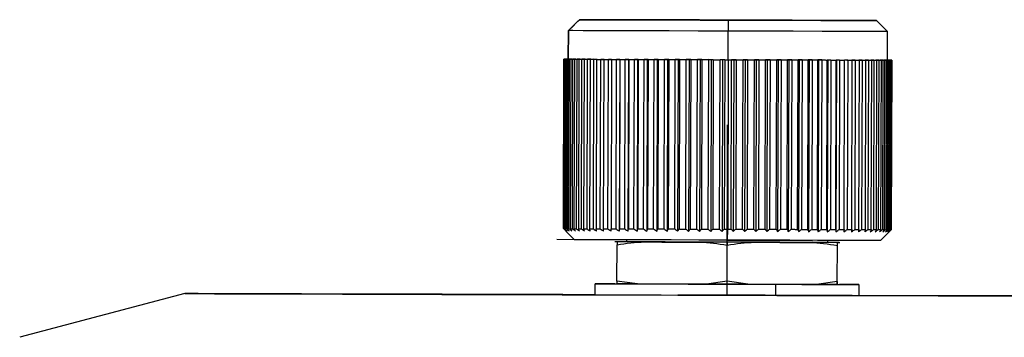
# Model space of a CAD drawing. Header units: millimetres. Extents: x -262 to 35, y 60 to 323.
# Tile 13 of 20: x -261 to -217, y 181 to 196. Entities that reach past the tile are written whole.
import ezdxf

# ---------------------------------------------------------------- set-up
doc = ezdxf.new("R2010")
doc.units = ezdxf.units.MM
doc.header["$PDSIZE"] = -1

msp = doc.modelspace()

# ---------------------------------------------------------------- linework, layer by layer
at = {"color": 7, "linetype": 'Continuous', "lineweight": 25}
for p, q in [((-235.933, 195.437), (-236.301, 195.072)), ((-235.931, 195.42), (-235.947, 195.42)), ((-235.799, 195.57), (-235.933, 195.437)), ((-235.933, 195.435), (-235.933, 195.437)), ((-235.933, 195.437), (-235.933, 195.435)), ((-235.799, 195.57), (-232.061, 195.559)), ((-232.059, 195.559), (-235.797, 195.57)), ((-232.061, 195.559), (-232.059, 195.559)), ((-232.061, 195.559), (-232.061, 195.559)), ((-229.043, 195.55), (-229.043, 195.05)), ((-221.811, 195.03), (-222.31, 195.531)), ((-236.301, 195.072), (-236.305, 193.772)), ((-236.303, 193.771), (-236.299, 195.071)), ((-229.047, 193.75), (-229.043, 195.05)), ((-221.815, 193.73), (-221.811, 195.03)), ((-236.527, 186.072), (-236.505, 193.772)), ((-236.503, 193.772), (-236.525, 186.072)), ((-236.524, 186.072), (-236.502, 193.772)), ((-236.487, 193.772), (-236.509, 186.072)), ((-236.505, 193.772), (-236.393, 193.772)), ((-236.305, 193.772), (-236.505, 193.772)), ((-236.39, 193.772), (-236.503, 193.772)), ((-236.503, 193.772), (-236.303, 193.771)), ((-236.393, 193.772), (-236.49, 193.772)), ((-236.487, 193.772), (-236.39, 193.772)), ((-236.476, 186.072), (-236.454, 193.772)), ((-236.458, 193.772), (-236.341, 193.772)), ((-236.336, 193.772), (-236.454, 193.772)), ((-236.424, 193.772), (-236.446, 186.072)), ((-236.341, 193.772), (-236.43, 193.772)), ((-236.424, 193.772), (-236.336, 193.772)), ((-236.392, 186.072), (-236.369, 193.772)), ((-236.377, 193.772), (-236.305, 193.772)), ((-236.245, 193.771), (-236.369, 193.772)), ((-236.325, 193.771), (-236.348, 186.072)), ((-236.305, 193.772), (-236.334, 193.772)), ((-236.325, 193.771), (-236.245, 193.771)), ((-236.272, 186.071), (-236.249, 193.771)), ((-236.12, 193.771), (-236.249, 193.771)), ((-236.191, 193.771), (-236.213, 186.071)), ((-236.191, 193.771), (-236.12, 193.771)), ((-236.117, 186.071), (-236.094, 193.771)), ((-235.96, 193.77), (-236.094, 193.771)), ((-236.022, 193.771), (-236.045, 186.071)), ((-236.022, 193.771), (-235.96, 193.77)), ((-235.927, 186.07), (-235.905, 193.77)), ((-235.767, 193.77), (-235.905, 193.77)), ((-235.82, 193.77), (-235.842, 186.07)), ((-235.82, 193.77), (-235.767, 193.77)), ((-235.705, 186.07), (-235.683, 193.77)), ((-235.541, 193.769), (-235.683, 193.77)), ((-235.584, 193.769), (-235.606, 186.069)), ((-235.584, 193.769), (-235.541, 193.769)), ((-235.45, 186.069), (-235.428, 193.769)), ((-235.284, 193.768), (-235.428, 193.769)), ((-235.317, 193.768), (-235.339, 186.068)), ((-235.317, 193.768), (-235.284, 193.768)), ((-235.164, 186.068), (-235.142, 193.768)), ((-234.996, 193.767), (-235.142, 193.768)), ((-235.019, 193.768), (-235.041, 186.068)), ((-235.019, 193.768), (-234.996, 193.767)), ((-234.849, 186.067), (-234.827, 193.767)), ((-234.679, 193.767), (-234.827, 193.767)), ((-234.692, 193.767), (-234.714, 186.067)), ((-234.692, 193.767), (-234.679, 193.767)), ((-234.505, 186.066), (-234.483, 193.766)), ((-234.335, 193.766), (-234.483, 193.766)), ((-234.338, 193.766), (-234.36, 186.066)), ((-234.338, 193.766), (-234.335, 193.766)), ((-234.135, 186.065), (-234.113, 193.765)), ((-233.966, 193.764), (-234.113, 193.765)), ((-233.966, 193.764), (-233.988, 185.959)), ((-233.958, 193.764), (-233.98, 186.064)), ((-233.958, 193.764), (-233.966, 193.764)), ((-233.741, 186.064), (-233.719, 193.764)), ((-233.572, 193.763), (-233.719, 193.764)), ((-233.572, 193.763), (-233.595, 185.958)), ((-233.554, 193.763), (-233.576, 186.063)), ((-233.554, 193.763), (-233.572, 193.763)), ((-233.324, 186.063), (-233.302, 193.763)), ((-233.157, 193.762), (-233.302, 193.763)), ((-233.157, 193.762), (-233.179, 185.957)), ((-233.128, 193.762), (-233.157, 193.762)), ((-233.128, 193.762), (-233.15, 186.062)), ((-232.886, 186.061), (-232.864, 193.761)), ((-232.721, 193.761), (-232.864, 193.761)), ((-232.721, 193.761), (-232.744, 185.956)), ((-232.683, 193.761), (-232.721, 193.761)), ((-232.683, 193.761), (-232.705, 186.061)), ((-232.43, 186.06), (-232.407, 193.76)), ((-232.268, 193.76), (-232.407, 193.76)), ((-232.268, 193.76), (-232.29, 185.954)), ((-232.219, 193.759), (-232.268, 193.76)), ((-232.219, 193.759), (-232.242, 186.059)), ((-231.957, 186.059), (-231.935, 193.759)), ((-231.799, 193.758), (-231.935, 193.759)), ((-231.799, 193.758), (-231.821, 185.953)), ((-231.741, 193.758), (-231.799, 193.758)), ((-231.741, 193.758), (-231.763, 186.058)), ((-231.47, 186.057), (-231.448, 193.757)), ((-231.317, 193.757), (-231.448, 193.757)), ((-231.317, 193.757), (-231.339, 185.952)), ((-231.249, 193.757), (-231.317, 193.757)), ((-231.249, 193.757), (-231.272, 186.057)), ((-230.972, 186.056), (-230.95, 193.756)), ((-230.824, 193.755), (-230.95, 193.756)), ((-230.824, 193.755), (-230.846, 185.95)), ((-230.747, 193.755), (-230.824, 193.755)), ((-230.747, 193.755), (-230.769, 186.055)), ((-230.465, 186.054), (-230.443, 193.754)), ((-230.322, 193.754), (-230.443, 193.754)), ((-230.322, 193.754), (-230.344, 185.949)), ((-230.237, 193.754), (-230.322, 193.754)), ((-230.237, 193.754), (-230.259, 186.054)), ((-229.951, 186.053), (-229.929, 193.753)), ((-229.814, 193.752), (-229.929, 193.753)), ((-229.814, 193.752), (-229.837, 185.947)), ((-229.721, 193.752), (-229.814, 193.752)), ((-229.721, 193.752), (-229.743, 186.052)), ((-229.433, 186.051), (-229.41, 193.751)), ((-229.303, 193.751), (-229.41, 193.751)), ((-229.303, 193.751), (-229.325, 185.946)), ((-229.202, 193.751), (-229.303, 193.751)), ((-229.202, 193.751), (-229.224, 186.051)), ((-229.046, 193.75), (-229.068, 186.05)), ((-228.913, 186.05), (-228.89, 193.75)), ((-228.79, 193.749), (-228.89, 193.75)), ((-228.79, 193.749), (-228.812, 185.944)), ((-228.682, 193.749), (-228.79, 193.749)), ((-228.682, 193.749), (-228.704, 186.049)), ((-228.393, 186.048), (-228.371, 193.748)), ((-228.279, 193.748), (-228.371, 193.748)), ((-228.279, 193.748), (-228.301, 185.943)), ((-228.164, 193.748), (-228.279, 193.748)), ((-228.164, 193.748), (-228.186, 186.048)), ((-227.878, 186.047), (-227.856, 193.747)), ((-227.771, 193.747), (-227.856, 193.747)), ((-227.771, 193.747), (-227.794, 185.941)), ((-227.65, 193.746), (-227.771, 193.747)), ((-227.65, 193.746), (-227.672, 186.046)), ((-227.368, 186.045), (-227.346, 193.745)), ((-227.27, 193.745), (-227.346, 193.745)), ((-227.27, 193.745), (-227.292, 185.94)), ((-227.143, 193.745), (-227.27, 193.745)), ((-227.143, 193.745), (-227.165, 186.045)), ((-226.866, 186.044), (-226.844, 193.744)), ((-226.778, 193.744), (-226.844, 193.744)), ((-226.778, 193.744), (-226.8, 185.939)), ((-226.646, 193.743), (-226.778, 193.744)), ((-226.646, 193.743), (-226.668, 186.043)), ((-226.376, 186.042), (-226.354, 193.742)), ((-226.296, 193.742), (-226.354, 193.742)), ((-226.296, 193.742), (-226.319, 185.937)), ((-226.16, 193.742), (-226.296, 193.742)), ((-226.16, 193.742), (-226.182, 186.042)), ((-225.898, 186.041), (-225.876, 193.741)), ((-225.828, 193.741), (-225.876, 193.741)), ((-225.828, 193.741), (-225.851, 185.936)), ((-225.689, 193.741), (-225.828, 193.741)), ((-225.689, 193.741), (-225.711, 186.041)), ((-225.436, 186.04), (-225.414, 193.74)), ((-225.376, 193.74), (-225.414, 193.74)), ((-225.376, 193.74), (-225.399, 185.935)), ((-225.234, 193.739), (-225.376, 193.74)), ((-225.234, 193.739), (-225.256, 186.039)), ((-224.992, 186.039), (-224.97, 193.739)), ((-224.942, 193.738), (-224.97, 193.739)), ((-224.942, 193.738), (-224.965, 185.933)), ((-224.797, 193.738), (-224.942, 193.738)), ((-224.797, 193.738), (-224.819, 186.038)), ((-224.568, 186.037), (-224.546, 193.737)), ((-224.528, 193.737), (-224.551, 185.932)), ((-224.528, 193.737), (-224.546, 193.737)), ((-224.382, 193.737), (-224.528, 193.737)), ((-224.382, 193.737), (-224.404, 186.037)), ((-224.166, 186.036), (-224.144, 193.736)), ((-224.136, 193.736), (-224.159, 185.931)), ((-224.136, 193.736), (-224.144, 193.736)), ((-223.989, 193.736), (-224.136, 193.736)), ((-223.989, 193.736), (-224.011, 186.036)), ((-223.788, 186.035), (-223.766, 193.735)), ((-223.621, 193.735), (-223.769, 193.735)), ((-223.769, 193.735), (-223.766, 193.735)), ((-223.621, 193.735), (-223.643, 186.035)), ((-223.435, 186.034), (-223.413, 193.734)), ((-223.279, 193.734), (-223.427, 193.734)), ((-223.427, 193.734), (-223.413, 193.734)), ((-223.279, 193.734), (-223.302, 186.034)), ((-222.966, 193.733), (-223.112, 193.733)), ((-223.112, 193.733), (-223.088, 193.733)), ((-223.111, 186.033), (-223.088, 193.733)), ((-222.966, 193.733), (-222.988, 186.033)), ((-222.682, 193.732), (-222.826, 193.732)), ((-222.826, 193.732), (-222.793, 193.732)), ((-222.815, 186.032), (-222.793, 193.732)), ((-222.682, 193.732), (-222.705, 186.032)), ((-222.43, 193.731), (-222.571, 193.732)), ((-222.571, 193.732), (-222.528, 193.732)), ((-222.55, 186.032), (-222.528, 193.732)), ((-222.43, 193.731), (-222.452, 186.031)), ((-222.21, 193.731), (-222.348, 193.731)), ((-222.348, 193.731), (-222.294, 193.731)), ((-222.316, 186.031), (-222.294, 193.731)), ((-222.21, 193.731), (-222.232, 186.031)), ((-222.023, 193.73), (-222.157, 193.731)), ((-222.157, 193.731), (-222.094, 193.73)), ((-222.116, 186.03), (-222.094, 193.73)), ((-222.023, 193.73), (-222.045, 186.03)), ((-221.87, 193.73), (-222, 193.73)), ((-222, 193.73), (-221.928, 193.73)), ((-221.95, 186.03), (-221.928, 193.73)), ((-221.87, 193.73), (-221.893, 186.03)), ((-221.753, 193.73), (-221.877, 193.73)), ((-221.877, 193.73), (-221.796, 193.73)), ((-221.818, 186.03), (-221.796, 193.73)), ((-221.804, 193.73), (-221.815, 193.73)), ((-221.815, 193.73), (-221.76, 193.73)), ((-221.706, 193.73), (-221.794, 193.73)), ((-221.794, 193.73), (-221.676, 193.729)), ((-221.671, 193.729), (-221.789, 193.73)), ((-221.789, 193.73), (-221.7, 193.729)), ((-221.753, 193.73), (-221.775, 186.03)), ((-221.643, 193.729), (-221.739, 193.73)), ((-221.739, 193.73), (-221.628, 193.729)), ((-221.625, 193.729), (-221.737, 193.73)), ((-221.737, 193.73), (-221.64, 193.729)), ((-221.722, 186.029), (-221.7, 193.729)), ((-221.616, 193.729), (-221.72, 193.73)), ((-221.72, 193.73), (-221.615, 193.729)), ((-221.671, 193.729), (-221.693, 186.029)), ((-221.662, 186.029), (-221.64, 193.729)), ((-221.625, 193.729), (-221.648, 186.029)), ((-221.638, 186.029), (-221.615, 193.729)), ((-221.616, 193.729), (-221.628, 193.729)), ((-221.625, 193.729), (-221.615, 193.729)), ((-236.527, 186.072), (-236.526, 186.071)), ((-236.525, 186.072), (-236.524, 186.072)), ((-229.071, 185.55), (-229.068, 186.05)), ((-222.138, 185.531), (-221.723, 185.943)), ((-221.648, 186.029), (-221.638, 186.029)), ((-236.026, 185.571), (-236.028, 185.571)), ((-234.089, 185.471), (-234.193, 185.473)), ((-233.66, 185.564), (-233.66, 185.471)), ((-224.518, 185.445), (-224.517, 185.537)), ((-234.095, 183.693), (-234.09, 185.336)), ((-229.095, 183.679), (-229.091, 185.322)), ((-224.095, 183.665), (-224.09, 185.308)), ((-224.093, 183.665), (-224.088, 185.308)), ((-224.089, 185.442), (-223.984, 185.444)), ((-224.089, 185.443), (-224.089, 185.443)), ((-233.155, 183.562), (-234.095, 183.693)), ((-234.095, 183.693), (-234.095, 183.565)), ((-235.094, 183.568), (-235.096, 183.068)), ((-230.036, 183.553), (-233.155, 183.562)), ((-229.095, 183.679), (-230.036, 183.553)), ((-228.155, 183.548), (-229.095, 183.679)), ((-225.035, 183.539), (-228.155, 183.548)), ((-226.898, 183.544), (-226.899, 183.044)), ((-224.095, 183.665), (-225.035, 183.539)), ((-224.095, 183.536), (-224.095, 183.665)), ((-224.094, 183.536), (-224.095, 183.536)), ((-224.093, 183.665), (-224.094, 183.536)), ((-223.096, 183.033), (-223.094, 183.533)), ((-253.702, 183.12), (-261.205, 181.133)), ((-227.373, 183.043), (-227.373, 183.042))]:
    msp.add_line(p, q, dxfattribs=at)
at = {"color": 7, "linetype": 'Continuous'}
for p, q in [((-229.096, 183.051), (-229.073, 190.786)), ((-229.088, 185.551), (-236.824, 185.573)), ((-229.088, 185.551), (-229.091, 185.55)), ((-229.088, 185.551), (-229.079, 185.55)), ((-229.088, 185.551), (-225.221, 185.54)), ((-229.096, 183.051), (-225.496, 183.04))]:
    msp.add_line(p, q, dxfattribs=at)
at = {"color": 7, "linetype": 'Continuous', "lineweight": 25, "flags": 128}
for points in [[(-236.299, 195.071), (-236.102, 195.267), (-235.947, 195.42)], [(-235.947, 195.42), (-235.863, 195.504), (-235.797, 195.57)], [(-229.077, 195.551), (-230.344, 195.555), (-231.566, 195.558), (-232.698, 195.562), (-233.701, 195.564), (-234.539, 195.567), (-235.182, 195.568), (-235.607, 195.57), (-235.799, 195.57)], [(-235.797, 195.57), (-235.599, 195.569), (-235.168, 195.568), (-234.519, 195.566), (-233.677, 195.564), (-232.67, 195.561), (-231.534, 195.557), (-230.311, 195.554), (-229.043, 195.55)], [(-229.043, 195.55), (-227.541, 195.546), (-226.116, 195.542), (-224.838, 195.538), (-223.772, 195.535), (-222.971, 195.533), (-222.475, 195.532), (-222.31, 195.531), (-222.483, 195.532), (-222.986, 195.533), (-223.793, 195.536), (-224.864, 195.539), (-226.146, 195.543), (-227.574, 195.547), (-229.077, 195.551)], [(-229.043, 195.05), (-230.408, 195.054), (-231.726, 195.058), (-232.948, 195.061), (-234.031, 195.065), (-234.936, 195.067), (-235.631, 195.069), (-236.091, 195.071), (-236.299, 195.071)], [(-221.811, 195.03), (-221.849, 195.03), (-222.16, 195.031), (-222.773, 195.032), (-223.661, 195.035), (-224.785, 195.038), (-226.096, 195.042), (-227.536, 195.046), (-229.043, 195.05)], [(-236.458, 193.772), (-236.463, 193.772), (-236.468, 193.772), (-236.472, 193.772), (-236.476, 193.772), (-236.48, 193.772), (-236.483, 193.772), (-236.487, 193.772), (-236.49, 193.772)], [(-236.487, 193.772), (-236.484, 193.772), (-236.48, 193.772), (-236.476, 193.772), (-236.472, 193.772), (-236.468, 193.772), (-236.463, 193.772), (-236.459, 193.772), (-236.454, 193.772)], [(-236.377, 193.772), (-236.384, 193.772), (-236.391, 193.772), (-236.398, 193.772), (-236.405, 193.772), (-236.411, 193.772), (-236.418, 193.772), (-236.424, 193.772), (-236.43, 193.772)], [(-236.424, 193.772), (-236.418, 193.772), (-236.412, 193.772), (-236.405, 193.772), (-236.398, 193.772), (-236.391, 193.772), (-236.384, 193.772), (-236.377, 193.772), (-236.369, 193.772)], [(-236.325, 193.771), (-236.317, 193.771), (-236.308, 193.771), (-236.298, 193.771), (-236.289, 193.771), (-236.279, 193.771), (-236.27, 193.771), (-236.26, 193.771), (-236.249, 193.771)], [(-236.303, 193.771), (-236.095, 193.771), (-235.635, 193.769), (-234.94, 193.767), (-234.035, 193.765), (-232.952, 193.762), (-231.73, 193.758), (-230.412, 193.754), (-229.047, 193.75)], [(-236.191, 193.771), (-236.18, 193.771), (-236.168, 193.771), (-236.156, 193.771), (-236.144, 193.771), (-236.132, 193.771), (-236.12, 193.771), (-236.107, 193.771), (-236.094, 193.771)], [(-236.022, 193.771), (-236.008, 193.771), (-235.994, 193.77), (-235.98, 193.77), (-235.965, 193.77), (-235.951, 193.77), (-235.936, 193.77), (-235.92, 193.77), (-235.905, 193.77)], [(-235.82, 193.77), (-235.803, 193.77), (-235.786, 193.77), (-235.77, 193.77), (-235.753, 193.77), (-235.735, 193.77), (-235.718, 193.77), (-235.7, 193.77), (-235.683, 193.77)], [(-235.584, 193.769), (-235.565, 193.769), (-235.546, 193.769), (-235.527, 193.769), (-235.507, 193.769), (-235.488, 193.769), (-235.468, 193.769), (-235.448, 193.769), (-235.428, 193.769)], [(-235.317, 193.768), (-235.295, 193.768), (-235.274, 193.768), (-235.252, 193.768), (-235.231, 193.768), (-235.209, 193.768), (-235.187, 193.768), (-235.164, 193.768), (-235.142, 193.768)], [(-235.019, 193.768), (-234.995, 193.767), (-234.972, 193.767), (-234.948, 193.767), (-234.924, 193.767), (-234.9, 193.767), (-234.876, 193.767), (-234.851, 193.767), (-234.827, 193.767)], [(-234.692, 193.767), (-234.666, 193.767), (-234.641, 193.766), (-234.615, 193.766), (-234.589, 193.766), (-234.562, 193.766), (-234.536, 193.766), (-234.51, 193.766), (-234.483, 193.766)], [(-234.338, 193.766), (-234.31, 193.765), (-234.282, 193.765), (-234.254, 193.765), (-234.226, 193.765), (-234.198, 193.765), (-234.17, 193.765), (-234.142, 193.765), (-234.113, 193.765)], [(-233.958, 193.764), (-233.928, 193.764), (-233.899, 193.764), (-233.869, 193.764), (-233.839, 193.764), (-233.809, 193.764), (-233.779, 193.764), (-233.749, 193.764), (-233.719, 193.764)], [(-233.554, 193.763), (-233.523, 193.763), (-233.491, 193.763), (-233.46, 193.763), (-233.429, 193.763), (-233.397, 193.763), (-233.365, 193.763), (-233.333, 193.763), (-233.302, 193.763)], [(-233.128, 193.762), (-233.095, 193.762), (-233.063, 193.762), (-233.03, 193.762), (-232.997, 193.762), (-232.964, 193.762), (-232.93, 193.761), (-232.897, 193.761), (-232.864, 193.761)], [(-232.683, 193.761), (-232.649, 193.761), (-232.614, 193.761), (-232.58, 193.76), (-232.546, 193.76), (-232.511, 193.76), (-232.477, 193.76), (-232.442, 193.76), (-232.407, 193.76)], [(-232.219, 193.759), (-232.184, 193.759), (-232.149, 193.759), (-232.113, 193.759), (-232.078, 193.759), (-232.042, 193.759), (-232.007, 193.759), (-231.971, 193.759), (-231.935, 193.759)], [(-231.741, 193.758), (-231.705, 193.758), (-231.668, 193.758), (-231.632, 193.758), (-231.595, 193.758), (-231.559, 193.757), (-231.522, 193.757), (-231.485, 193.757), (-231.448, 193.757)], [(-231.249, 193.757), (-231.212, 193.756), (-231.175, 193.756), (-231.138, 193.756), (-231.1, 193.756), (-231.063, 193.756), (-231.025, 193.756), (-230.988, 193.756), (-230.95, 193.756)], [(-230.747, 193.755), (-230.709, 193.755), (-230.671, 193.755), (-230.633, 193.755), (-230.595, 193.755), (-230.557, 193.755), (-230.519, 193.754), (-230.481, 193.754), (-230.443, 193.754)], [(-230.237, 193.754), (-230.198, 193.754), (-230.16, 193.753), (-230.122, 193.753), (-230.083, 193.753), (-230.044, 193.753), (-230.006, 193.753), (-229.967, 193.753), (-229.929, 193.753)], [(-229.721, 193.752), (-229.682, 193.752), (-229.643, 193.752), (-229.605, 193.752), (-229.566, 193.752), (-229.527, 193.752), (-229.488, 193.751), (-229.449, 193.751), (-229.41, 193.751)], [(-229.202, 193.751), (-229.182, 193.751), (-229.163, 193.751), (-229.143, 193.75), (-229.124, 193.75), (-229.104, 193.75), (-229.085, 193.75), (-229.065, 193.75), (-229.046, 193.75)], [(-229.047, 193.75), (-227.54, 193.746), (-226.099, 193.742), (-224.789, 193.738), (-223.665, 193.735), (-222.777, 193.732), (-222.164, 193.731), (-221.853, 193.73), (-221.815, 193.73)], [(-229.046, 193.75), (-229.027, 193.75), (-229.007, 193.75), (-228.988, 193.75), (-228.968, 193.75), (-228.949, 193.75), (-228.929, 193.75), (-228.91, 193.75), (-228.89, 193.75)], [(-228.682, 193.749), (-228.643, 193.749), (-228.604, 193.749), (-228.565, 193.749), (-228.526, 193.749), (-228.488, 193.749), (-228.449, 193.748), (-228.41, 193.748), (-228.371, 193.748)], [(-228.164, 193.748), (-228.125, 193.748), (-228.086, 193.747), (-228.048, 193.747), (-228.009, 193.747), (-227.971, 193.747), (-227.932, 193.747), (-227.894, 193.747), (-227.856, 193.747)], [(-227.65, 193.746), (-227.612, 193.746), (-227.574, 193.746), (-227.536, 193.746), (-227.498, 193.746), (-227.459, 193.746), (-227.422, 193.746), (-227.384, 193.745), (-227.346, 193.745)], [(-227.143, 193.745), (-227.106, 193.745), (-227.068, 193.745), (-227.031, 193.744), (-226.993, 193.744), (-226.956, 193.744), (-226.919, 193.744), (-226.881, 193.744), (-226.844, 193.744)], [(-226.646, 193.743), (-226.609, 193.743), (-226.572, 193.743), (-226.536, 193.743), (-226.499, 193.743), (-226.463, 193.743), (-226.426, 193.743), (-226.39, 193.743), (-226.354, 193.742)], [(-226.16, 193.742), (-226.124, 193.742), (-226.089, 193.742), (-226.053, 193.742), (-226.017, 193.742), (-225.982, 193.741), (-225.947, 193.741), (-225.911, 193.741), (-225.876, 193.741)], [(-225.689, 193.741), (-225.654, 193.74), (-225.619, 193.74), (-225.585, 193.74), (-225.551, 193.74), (-225.516, 193.74), (-225.482, 193.74), (-225.448, 193.74), (-225.414, 193.74)], [(-225.234, 193.739), (-225.2, 193.739), (-225.167, 193.739), (-225.134, 193.739), (-225.101, 193.739), (-225.068, 193.739), (-225.035, 193.739), (-225.003, 193.739), (-224.97, 193.739)], [(-224.797, 193.738), (-224.765, 193.738), (-224.734, 193.738), (-224.702, 193.738), (-224.671, 193.738), (-224.639, 193.738), (-224.608, 193.737), (-224.577, 193.737), (-224.546, 193.737)], [(-224.382, 193.737), (-224.351, 193.737), (-224.321, 193.737), (-224.291, 193.737), (-224.262, 193.737), (-224.232, 193.736), (-224.202, 193.736), (-224.173, 193.736), (-224.144, 193.736)], [(-223.989, 193.736), (-223.961, 193.736), (-223.932, 193.736), (-223.904, 193.736), (-223.876, 193.735), (-223.848, 193.735), (-223.821, 193.735), (-223.793, 193.735), (-223.766, 193.735)], [(-223.621, 193.735), (-223.594, 193.735), (-223.568, 193.735), (-223.542, 193.734), (-223.516, 193.734), (-223.49, 193.734), (-223.464, 193.734), (-223.439, 193.734), (-223.413, 193.734)], [(-223.279, 193.734), (-223.255, 193.734), (-223.231, 193.734), (-223.207, 193.734), (-223.183, 193.733), (-223.159, 193.733), (-223.135, 193.733), (-223.112, 193.733), (-223.088, 193.733)], [(-222.966, 193.733), (-222.944, 193.733), (-222.922, 193.733), (-222.9, 193.733), (-222.878, 193.733), (-222.856, 193.733), (-222.835, 193.733), (-222.814, 193.732), (-222.793, 193.732)], [(-222.682, 193.732), (-222.662, 193.732), (-222.643, 193.732), (-222.623, 193.732), (-222.604, 193.732), (-222.584, 193.732), (-222.565, 193.732), (-222.546, 193.732), (-222.528, 193.732)], [(-222.43, 193.731), (-222.412, 193.731), (-222.395, 193.731), (-222.378, 193.731), (-222.361, 193.731), (-222.344, 193.731), (-222.327, 193.731), (-222.311, 193.731), (-222.294, 193.731)], [(-222.21, 193.731), (-222.195, 193.731), (-222.18, 193.731), (-222.165, 193.731), (-222.15, 193.731), (-222.136, 193.731), (-222.122, 193.731), (-222.108, 193.731), (-222.094, 193.73)], [(-222.023, 193.73), (-222.01, 193.73), (-221.998, 193.73), (-221.986, 193.73), (-221.974, 193.73), (-221.962, 193.73), (-221.95, 193.73), (-221.939, 193.73), (-221.928, 193.73)], [(-221.87, 193.73), (-221.86, 193.73), (-221.851, 193.73), (-221.841, 193.73), (-221.832, 193.73), (-221.822, 193.73), (-221.813, 193.73), (-221.805, 193.73), (-221.796, 193.73)], [(-221.706, 193.73), (-221.712, 193.73), (-221.718, 193.73), (-221.725, 193.73), (-221.731, 193.73), (-221.738, 193.73), (-221.745, 193.73), (-221.753, 193.73), (-221.76, 193.73)], [(-221.753, 193.73), (-221.746, 193.73), (-221.739, 193.73), (-221.732, 193.729), (-221.725, 193.729), (-221.718, 193.729), (-221.712, 193.729), (-221.706, 193.729), (-221.7, 193.729)], [(-221.643, 193.729), (-221.646, 193.729), (-221.65, 193.729), (-221.654, 193.729), (-221.658, 193.729), (-221.662, 193.729), (-221.666, 193.729), (-221.671, 193.729), (-221.676, 193.729)], [(-221.671, 193.729), (-221.667, 193.729), (-221.662, 193.729), (-221.658, 193.729), (-221.654, 193.729), (-221.65, 193.729), (-221.646, 193.729), (-221.643, 193.729), (-221.64, 193.729)], [(-236.026, 185.571), (-236.306, 185.851), (-236.525, 186.072)], [(-236.509, 186.072), (-236.506, 186.072), (-236.502, 186.072), (-236.498, 186.072), (-236.494, 186.072), (-236.49, 186.072), (-236.485, 186.072), (-236.481, 186.072), (-236.476, 186.072)], [(-236.446, 186.072), (-236.44, 186.072), (-236.434, 186.072), (-236.427, 186.072), (-236.421, 186.072), (-236.414, 186.072), (-236.406, 186.072), (-236.399, 186.072), (-236.392, 186.072)], [(-236.415, 185.96), (-236.248, 185.791), (-236.028, 185.571)], [(-236.348, 186.072), (-236.339, 186.071), (-236.33, 186.071), (-236.321, 186.071), (-236.311, 186.071), (-236.302, 186.071), (-236.292, 186.071), (-236.282, 186.071), (-236.272, 186.071)], [(-236.213, 186.071), (-236.202, 186.071), (-236.19, 186.071), (-236.179, 186.071), (-236.167, 186.071), (-236.154, 186.071), (-236.142, 186.071), (-236.129, 186.071), (-236.117, 186.071)], [(-236.045, 186.071), (-236.031, 186.071), (-236.016, 186.07), (-236.002, 186.07), (-235.987, 186.07), (-235.973, 186.07), (-235.958, 186.07), (-235.943, 186.07), (-235.927, 186.07)], [(-235.842, 186.07), (-235.825, 186.07), (-235.809, 186.07), (-235.792, 186.07), (-235.775, 186.07), (-235.758, 186.07), (-235.74, 186.07), (-235.722, 186.07), (-235.705, 186.07)], [(-235.606, 186.069), (-235.587, 186.069), (-235.568, 186.069), (-235.549, 186.069), (-235.529, 186.069), (-235.51, 186.069), (-235.49, 186.069), (-235.47, 186.069), (-235.45, 186.069)], [(-235.339, 186.068), (-235.318, 186.068), (-235.296, 186.068), (-235.275, 186.068), (-235.253, 186.068), (-235.231, 186.068), (-235.209, 186.068), (-235.187, 186.068), (-235.164, 186.068)], [(-235.041, 186.068), (-235.017, 186.068), (-234.994, 186.067), (-234.97, 186.067), (-234.946, 186.067), (-234.922, 186.067), (-234.898, 186.067), (-234.873, 186.067), (-234.849, 186.067)], [(-234.714, 186.067), (-234.688, 186.067), (-234.663, 186.066), (-234.637, 186.066), (-234.611, 186.066), (-234.585, 186.066), (-234.558, 186.066), (-234.532, 186.066), (-234.505, 186.066)], [(-234.36, 186.066), (-234.332, 186.065), (-234.304, 186.065), (-234.277, 186.065), (-234.249, 186.065), (-234.221, 186.065), (-234.192, 186.065), (-234.164, 186.065), (-234.135, 186.065)], [(-233.98, 186.064), (-233.95, 186.064), (-233.921, 186.064), (-233.891, 186.064), (-233.861, 186.064), (-233.831, 186.064), (-233.801, 186.064), (-233.771, 186.064), (-233.741, 186.064)], [(-233.576, 186.063), (-233.545, 186.063), (-233.514, 186.063), (-233.482, 186.063), (-233.451, 186.063), (-233.419, 186.063), (-233.387, 186.063), (-233.356, 186.063), (-233.324, 186.063)], [(-233.15, 186.062), (-233.118, 186.062), (-233.085, 186.062), (-233.052, 186.062), (-233.019, 186.062), (-232.986, 186.062), (-232.953, 186.061), (-232.919, 186.061), (-232.886, 186.061)], [(-232.705, 186.061), (-232.671, 186.061), (-232.637, 186.061), (-232.602, 186.06), (-232.568, 186.06), (-232.533, 186.06), (-232.499, 186.06), (-232.464, 186.06), (-232.43, 186.06)], [(-232.242, 186.059), (-232.206, 186.059), (-232.171, 186.059), (-232.136, 186.059), (-232.1, 186.059), (-232.064, 186.059), (-232.029, 186.059), (-231.993, 186.059), (-231.957, 186.059)], [(-231.763, 186.058), (-231.727, 186.058), (-231.69, 186.058), (-231.654, 186.058), (-231.617, 186.058), (-231.581, 186.057), (-231.544, 186.057), (-231.507, 186.057), (-231.47, 186.057)], [(-231.272, 186.057), (-231.234, 186.056), (-231.197, 186.056), (-231.16, 186.056), (-231.122, 186.056), (-231.085, 186.056), (-231.047, 186.056), (-231.01, 186.056), (-230.972, 186.056)], [(-230.769, 186.055), (-230.732, 186.055), (-230.694, 186.055), (-230.656, 186.055), (-230.618, 186.055), (-230.579, 186.055), (-230.541, 186.054), (-230.503, 186.054), (-230.465, 186.054)], [(-230.259, 186.054), (-230.221, 186.054), (-230.182, 186.053), (-230.144, 186.053), (-230.105, 186.053), (-230.067, 186.053), (-230.028, 186.053), (-229.989, 186.053), (-229.951, 186.053)], [(-229.743, 186.052), (-229.704, 186.052), (-229.666, 186.052), (-229.627, 186.052), (-229.588, 186.052), (-229.549, 186.052), (-229.51, 186.051), (-229.471, 186.051), (-229.433, 186.051)], [(-229.224, 186.051), (-229.204, 186.051), (-229.185, 186.051), (-229.165, 186.05), (-229.146, 186.05), (-229.127, 186.05), (-229.107, 186.05), (-229.088, 186.05), (-229.068, 186.05)], [(-229.068, 186.05), (-229.049, 186.05), (-229.029, 186.05), (-229.01, 186.05), (-228.99, 186.05), (-228.971, 186.05), (-228.952, 186.05), (-228.932, 186.05), (-228.913, 186.05)], [(-228.704, 186.049), (-228.665, 186.049), (-228.626, 186.049), (-228.587, 186.049), (-228.549, 186.049), (-228.51, 186.049), (-228.471, 186.048), (-228.432, 186.048), (-228.393, 186.048)], [(-228.186, 186.048), (-228.147, 186.048), (-228.109, 186.047), (-228.07, 186.047), (-228.032, 186.047), (-227.993, 186.047), (-227.955, 186.047), (-227.916, 186.047), (-227.878, 186.047)], [(-227.672, 186.046), (-227.634, 186.046), (-227.596, 186.046), (-227.558, 186.046), (-227.52, 186.046), (-227.482, 186.046), (-227.444, 186.046), (-227.406, 186.045), (-227.368, 186.045)], [(-227.165, 186.045), (-227.128, 186.045), (-227.09, 186.045), (-227.053, 186.044), (-227.015, 186.044), (-226.978, 186.044), (-226.941, 186.044), (-226.904, 186.044), (-226.866, 186.044)], [(-226.668, 186.043), (-226.631, 186.043), (-226.594, 186.043), (-226.558, 186.043), (-226.521, 186.043), (-226.485, 186.043), (-226.448, 186.043), (-226.412, 186.043), (-226.376, 186.042)], [(-226.182, 186.042), (-226.146, 186.042), (-226.111, 186.042), (-226.075, 186.042), (-226.04, 186.042), (-226.004, 186.041), (-225.969, 186.041), (-225.934, 186.041), (-225.898, 186.041)], [(-225.711, 186.041), (-225.676, 186.04), (-225.642, 186.04), (-225.607, 186.04), (-225.573, 186.04), (-225.539, 186.04), (-225.504, 186.04), (-225.47, 186.04), (-225.436, 186.04)], [(-225.256, 186.039), (-225.222, 186.039), (-225.189, 186.039), (-225.156, 186.039), (-225.123, 186.039), (-225.09, 186.039), (-225.058, 186.039), (-225.025, 186.039), (-224.992, 186.039)], [(-224.819, 186.038), (-224.788, 186.038), (-224.756, 186.038), (-224.724, 186.038), (-224.693, 186.038), (-224.661, 186.038), (-224.63, 186.038), (-224.599, 186.037), (-224.568, 186.037)], [(-224.404, 186.037), (-224.374, 186.037), (-224.344, 186.037), (-224.314, 186.037), (-224.284, 186.037), (-224.254, 186.036), (-224.225, 186.036), (-224.195, 186.036), (-224.166, 186.036)], [(-224.011, 186.036), (-223.983, 186.036), (-223.954, 186.036), (-223.926, 186.036), (-223.898, 186.035), (-223.87, 186.035), (-223.843, 186.035), (-223.815, 186.035), (-223.788, 186.035)], [(-223.643, 186.035), (-223.617, 186.035), (-223.59, 186.035), (-223.564, 186.035), (-223.538, 186.034), (-223.512, 186.034), (-223.486, 186.034), (-223.461, 186.034), (-223.435, 186.034)], [(-223.302, 186.034), (-223.277, 186.034), (-223.253, 186.034), (-223.229, 186.034), (-223.205, 186.034), (-223.181, 186.033), (-223.157, 186.033), (-223.134, 186.033), (-223.111, 186.033)], [(-222.988, 186.033), (-222.966, 186.033), (-222.944, 186.033), (-222.922, 186.033), (-222.9, 186.033), (-222.879, 186.033), (-222.857, 186.033), (-222.836, 186.032), (-222.815, 186.032)], [(-222.705, 186.032), (-222.685, 186.032), (-222.665, 186.032), (-222.645, 186.032), (-222.626, 186.032), (-222.606, 186.032), (-222.587, 186.032), (-222.568, 186.032), (-222.55, 186.032)], [(-222.452, 186.031), (-222.435, 186.031), (-222.417, 186.031), (-222.4, 186.031), (-222.383, 186.031), (-222.366, 186.031), (-222.349, 186.031), (-222.333, 186.031), (-222.316, 186.031)], [(-222.232, 186.031), (-222.217, 186.031), (-222.202, 186.031), (-222.187, 186.031), (-222.172, 186.031), (-222.158, 186.031), (-222.144, 186.031), (-222.13, 186.031), (-222.116, 186.03)], [(-222.045, 186.03), (-222.033, 186.03), (-222.02, 186.03), (-222.008, 186.03), (-221.996, 186.03), (-221.984, 186.03), (-221.972, 186.03), (-221.961, 186.03), (-221.95, 186.03)], [(-221.893, 186.03), (-221.883, 186.03), (-221.873, 186.03), (-221.863, 186.03), (-221.854, 186.03), (-221.845, 186.03), (-221.836, 186.03), (-221.827, 186.03), (-221.818, 186.03)], [(-221.775, 186.03), (-221.768, 186.03), (-221.761, 186.03), (-221.754, 186.03), (-221.747, 186.03), (-221.74, 186.029), (-221.734, 186.029), (-221.728, 186.029), (-221.722, 186.029)], [(-221.693, 186.029), (-221.689, 186.029), (-221.684, 186.029), (-221.68, 186.029), (-221.676, 186.029), (-221.672, 186.029), (-221.668, 186.029), (-221.665, 186.029), (-221.662, 186.029)], [(-229.071, 185.55), (-230.378, 185.554), (-231.639, 185.558), (-232.809, 185.561), (-233.847, 185.564), (-234.714, 185.567), (-235.381, 185.569), (-235.824, 185.57), (-236.026, 185.571)], [(-231.899, 185.466), (-232.343, 185.467), (-232.748, 185.469), (-233.111, 185.47), (-233.427, 185.471), (-233.692, 185.471), (-233.903, 185.472), (-234.058, 185.473), (-234.155, 185.473)], [(-233.66, 185.472), (-233.691, 185.472), (-233.903, 185.472), (-234.058, 185.473), (-234.155, 185.473)], [(-222.138, 185.531), (-222.175, 185.531), (-222.473, 185.532), (-223.061, 185.533), (-223.912, 185.536), (-224.989, 185.539), (-226.246, 185.542), (-227.626, 185.546), (-229.071, 185.55)], [(-229.087, 185.458), (-229.459, 185.459), (-229.829, 185.46), (-230.195, 185.461), (-230.555, 185.462), (-230.907, 185.463), (-231.25, 185.464), (-231.581, 185.465), (-231.899, 185.466)], [(-226.394, 185.45), (-226.702, 185.451), (-227.02, 185.452), (-227.349, 185.453), (-227.687, 185.454), (-228.031, 185.455), (-228.38, 185.456), (-228.732, 185.457), (-229.087, 185.458)], [(-224.012, 185.444), (-224.105, 185.444), (-224.262, 185.444), (-224.482, 185.445), (-224.762, 185.446), (-225.097, 185.447), (-225.485, 185.448), (-225.919, 185.449), (-226.394, 185.45)], [(-224.012, 185.444), (-224.104, 185.444), (-224.262, 185.445), (-224.481, 185.445), (-224.518, 185.445)], [(-234.191, 183.566), (-234.293, 183.566), (-234.829, 183.567), (-235.078, 183.568), (-235.026, 183.568), (-234.678, 183.567), (-234.049, 183.565), (-233.172, 183.562), (-232.09, 183.559), (-230.858, 183.555), (-229.538, 183.552), (-228.195, 183.548), (-226.898, 183.544)], [(-233.155, 183.562), (-233.303, 183.563), (-233.443, 183.563), (-233.575, 183.563), (-233.697, 183.564), (-233.811, 183.564), (-233.915, 183.564), (-234.01, 183.565), (-234.095, 183.565)], [(-228.155, 183.548), (-228.389, 183.548), (-228.624, 183.549), (-228.859, 183.55), (-229.096, 183.55), (-229.332, 183.551), (-229.568, 183.552), (-229.802, 183.552), (-230.036, 183.553)], [(-226.898, 183.544), (-225.71, 183.541), (-224.693, 183.538), (-223.896, 183.536), (-223.359, 183.534), (-223.111, 183.533), (-223.162, 183.534), (-223.511, 183.535), (-224, 183.536)], [(-224.095, 183.536), (-224.18, 183.536), (-224.275, 183.537), (-224.379, 183.537), (-224.492, 183.537), (-224.615, 183.538), (-224.747, 183.538), (-224.887, 183.538), (-225.035, 183.539)], [(-235.096, 183.069), (-236.556, 183.073), (-239.403, 183.081), (-242.024, 183.089), (-244.406, 183.095), (-246.538, 183.101), (-248.408, 183.106), (-250.008, 183.111), (-251.327, 183.114), (-252.361, 183.117), (-253.104, 183.119), (-253.551, 183.12), (-253.702, 183.12), (-253.554, 183.12), (-253.108, 183.118), (-252.368, 183.116), (-251.336, 183.112), (-250.019, 183.108), (-248.422, 183.104), (-246.553, 183.098), (-244.423, 183.092), (-242.043, 183.085), (-239.423, 183.077), (-236.579, 183.068), (-233.523, 183.059), (-230.272, 183.05), (-226.843, 183.04), (-223.252, 183.029), (-219.518, 183.019), (-215.66, 183.007)], [(-235.096, 183.068), (-235.028, 183.068), (-234.679, 183.067), (-234.05, 183.065), (-233.173, 183.062), (-232.091, 183.059), (-230.86, 183.055), (-229.539, 183.052), (-228.197, 183.048), (-226.899, 183.044)], [(-227.373, 183.043), (-228.5, 183.046), (-229.536, 183.049), (-230.397, 183.051), (-231.013, 183.053), (-231.334, 183.054), (-231.334, 183.054), (-231.014, 183.053), (-230.398, 183.051), (-229.538, 183.048), (-228.503, 183.045), (-227.376, 183.042)], [(-227.376, 183.042), (-226.249, 183.039), (-225.213, 183.036), (-224.352, 183.034), (-223.737, 183.032), (-223.415, 183.031), (-223.415, 183.031), (-223.736, 183.032), (-224.351, 183.034), (-225.211, 183.036), (-226.247, 183.039), (-227.373, 183.043)], [(-226.899, 183.044), (-225.712, 183.041), (-224.694, 183.038), (-223.897, 183.036), (-223.361, 183.034), (-223.112, 183.033), (-223.096, 183.033)], [(-204.201, 182.981), (-207.621, 182.991), (-211.668, 183.003), (-215.63, 183.014), (-219.489, 183.025), (-223.096, 183.035)]]:
    msp.add_lwpolyline(points, dxfattribs=at)
at = {"color": 7, "linetype": 'Continuous', "lineweight": 25}
for points, knots in [([(-236.524, 186.072), (-236.504, 186.052), (-236.466, 186.017), (-236.429, 185.982), (-236.413, 185.967)], [0, 0, 0, 0, 0.56, 1, 1, 1, 1]), ([(-236.413, 185.967), (-236.431, 185.986), (-236.463, 186.021), (-236.495, 186.057), (-236.509, 186.072)], [0, 0, 0, 0, 0.56, 1, 1, 1, 1]), ([(-236.476, 186.072), (-236.454, 186.052), (-236.415, 186.017), (-236.375, 185.982), (-236.358, 185.966)], [0, 0, 0, 0, 0.56, 1, 1, 1, 1]), ([(-236.358, 185.966), (-236.375, 185.986), (-236.404, 186.021), (-236.433, 186.056), (-236.446, 186.072)], [0, 0, 0, 0, 0.56, 1, 1, 1, 1]), ([(-236.392, 186.072), (-236.368, 186.052), (-236.327, 186.017), (-236.286, 185.982), (-236.268, 185.966)], [0, 0, 0, 0, 0.56, 1, 1, 1, 1]), ([(-236.268, 185.966), (-236.283, 185.986), (-236.309, 186.021), (-236.336, 186.056), (-236.348, 186.072)], [0, 0, 0, 0, 0.56, 1, 1, 1, 1]), ([(-236.272, 186.071), (-236.247, 186.052), (-236.205, 186.016), (-236.161, 185.981), (-236.142, 185.966)], [0, 0, 0, 0, 0.56, 1, 1, 1, 1]), ([(-236.142, 185.966), (-236.156, 185.985), (-236.179, 186.02), (-236.203, 186.056), (-236.213, 186.071)], [0, 0, 0, 0, 0.56, 1, 1, 1, 1]), ([(-236.117, 186.071), (-236.092, 186.051), (-236.047, 186.016), (-236.002, 185.981), (-235.983, 185.965)], [0, 0, 0, 0, 0.56, 1, 1, 1, 1]), ([(-235.983, 185.965), (-235.994, 185.985), (-236.015, 186.02), (-236.036, 186.055), (-236.045, 186.071)], [0, 0, 0, 0, 0.56, 1, 1, 1, 1]), ([(-235.927, 186.07), (-235.902, 186.05), (-235.856, 186.015), (-235.81, 185.98), (-235.79, 185.965)], [0, 0, 0, 0, 0.56, 1, 1, 1, 1]), ([(-235.79, 185.965), (-235.799, 185.984), (-235.817, 186.019), (-235.834, 186.054), (-235.842, 186.07)], [0, 0, 0, 0, 0.56, 1, 1, 1, 1]), ([(-235.705, 186.07), (-235.678, 186.05), (-235.631, 186.014), (-235.584, 185.979), (-235.564, 185.964)], [0, 0, 0, 0, 0.56, 1, 1, 1, 1]), ([(-235.564, 185.964), (-235.572, 185.984), (-235.586, 186.019), (-235.6, 186.054), (-235.606, 186.069)], [0, 0, 0, 0, 0.56, 1, 1, 1, 1]), ([(-235.45, 186.069), (-235.423, 186.049), (-235.375, 186.014), (-235.327, 185.979), (-235.306, 185.963)], [0, 0, 0, 0, 0.56, 1, 1, 1, 1]), ([(-235.306, 185.963), (-235.312, 185.983), (-235.323, 186.018), (-235.334, 186.053), (-235.339, 186.068)], [0, 0, 0, 0, 0.56, 1, 1, 1, 1]), ([(-235.164, 186.068), (-235.137, 186.048), (-235.088, 186.013), (-235.04, 185.978), (-235.018, 185.962)], [0, 0, 0, 0, 0.56, 1, 1, 1, 1]), ([(-235.018, 185.962), (-235.023, 185.982), (-235.03, 186.017), (-235.038, 186.052), (-235.041, 186.068)], [0, 0, 0, 0, 0.56, 1, 1, 1, 1]), ([(-234.849, 186.067), (-234.821, 186.047), (-234.772, 186.012), (-234.723, 185.977), (-234.702, 185.961)], [0, 0, 0, 0, 0.56, 1, 1, 1, 1]), ([(-234.702, 185.961), (-234.704, 185.981), (-234.708, 186.016), (-234.712, 186.051), (-234.714, 186.067)], [0, 0, 0, 0, 0.56, 1, 1, 1, 1]), ([(-234.505, 186.066), (-234.478, 186.046), (-234.429, 186.011), (-234.379, 185.976), (-234.358, 185.96)], [0, 0, 0, 0, 0.56, 1, 1, 1, 1]), ([(-234.358, 185.96), (-234.358, 185.98), (-234.359, 186.015), (-234.359, 186.05), (-234.36, 186.066)], [0, 0, 0, 0, 0.56, 1, 1, 1, 1]), ([(-234.135, 186.065), (-234.108, 186.045), (-234.059, 186.01), (-234.01, 185.975), (-233.988, 185.959)], [0, 0, 0, 0, 0.56, 1, 1, 1, 1]), ([(-233.988, 185.959), (-233.987, 185.979), (-233.984, 186.014), (-233.981, 186.049), (-233.98, 186.064)], [0, 0, 0, 0, 0.56, 1, 1, 1, 1]), ([(-233.741, 186.064), (-233.714, 186.044), (-233.665, 186.009), (-233.616, 185.974), (-233.595, 185.958)], [0, 0, 0, 0, 0.56, 1, 1, 1, 1]), ([(-233.595, 185.958), (-233.591, 185.978), (-233.585, 186.013), (-233.579, 186.048), (-233.576, 186.063)], [0, 0, 0, 0, 0.56, 1, 1, 1, 1]), ([(-233.324, 186.063), (-233.297, 186.043), (-233.249, 186.007), (-233.2, 185.972), (-233.179, 185.957)], [0, 0, 0, 0, 0.56, 1, 1, 1, 1]), ([(-233.179, 185.957), (-233.174, 185.976), (-233.164, 186.011), (-233.154, 186.047), (-233.15, 186.062)], [0, 0, 0, 0, 0.56, 1, 1, 1, 1]), ([(-232.886, 186.061), (-232.859, 186.041), (-232.812, 186.006), (-232.765, 185.971), (-232.744, 185.956)], [0, 0, 0, 0, 0.56, 1, 1, 1, 1]), ([(-232.744, 185.956), (-232.736, 185.975), (-232.723, 186.01), (-232.71, 186.045), (-232.705, 186.061)], [0, 0, 0, 0, 0.56, 1, 1, 1, 1]), ([(-232.43, 186.06), (-232.404, 186.04), (-232.357, 186.005), (-232.311, 185.97), (-232.29, 185.954)], [0, 0, 0, 0, 0.56, 1, 1, 1, 1]), ([(-232.29, 185.954), (-232.281, 185.974), (-232.265, 186.009), (-232.249, 186.044), (-232.242, 186.059)], [0, 0, 0, 0, 0.56, 1, 1, 1, 1]), ([(-231.957, 186.059), (-231.932, 186.039), (-231.887, 186.003), (-231.841, 185.968), (-231.821, 185.953)], [0, 0, 0, 0, 0.56, 1, 1, 1, 1]), ([(-231.821, 185.953), (-231.811, 185.973), (-231.791, 186.007), (-231.772, 186.043), (-231.763, 186.058)], [0, 0, 0, 0, 0.56, 1, 1, 1, 1]), ([(-231.47, 186.057), (-231.446, 186.037), (-231.402, 186.002), (-231.359, 185.967), (-231.339, 185.952)], [0, 0, 0, 0, 0.56, 1, 1, 1, 1]), ([(-231.339, 185.952), (-231.327, 185.971), (-231.304, 186.006), (-231.282, 186.041), (-231.272, 186.057)], [0, 0, 0, 0, 0.56, 1, 1, 1, 1]), ([(-230.972, 186.056), (-230.949, 186.036), (-230.907, 186.001), (-230.865, 185.966), (-230.846, 185.95)], [0, 0, 0, 0, 0.56, 1, 1, 1, 1]), ([(-230.846, 185.95), (-230.832, 185.97), (-230.806, 186.005), (-230.781, 186.04), (-230.769, 186.055)], [0, 0, 0, 0, 0.56, 1, 1, 1, 1]), ([(-230.465, 186.054), (-230.442, 186.034), (-230.402, 185.999), (-230.362, 185.964), (-230.344, 185.949)], [0, 0, 0, 0, 0.56, 1, 1, 1, 1]), ([(-230.344, 185.949), (-230.328, 185.968), (-230.3, 186.003), (-230.272, 186.038), (-230.259, 186.054)], [0, 0, 0, 0, 0.56, 1, 1, 1, 1]), ([(-229.951, 186.053), (-229.93, 186.033), (-229.892, 185.998), (-229.853, 185.963), (-229.837, 185.947)], [0, 0, 0, 0, 0.56, 1, 1, 1, 1]), ([(-229.837, 185.947), (-229.819, 185.967), (-229.788, 186.002), (-229.757, 186.037), (-229.743, 186.052)], [0, 0, 0, 0, 0.56, 1, 1, 1, 1]), ([(-229.433, 186.051), (-229.413, 186.032), (-229.377, 185.996), (-229.341, 185.961), (-229.325, 185.946)], [0, 0, 0, 0, 0.56, 1, 1, 1, 1]), ([(-229.325, 185.946), (-229.306, 185.965), (-229.272, 186), (-229.239, 186.035), (-229.224, 186.051)], [0, 0, 0, 0, 0.56, 1, 1, 1, 1]), ([(-228.913, 186.05), (-228.894, 186.03), (-228.861, 185.995), (-228.827, 185.96), (-228.812, 185.944)], [0, 0, 0, 0, 0.56, 1, 1, 1, 1]), ([(-228.812, 185.944), (-228.792, 185.964), (-228.756, 185.999), (-228.72, 186.034), (-228.704, 186.049)], [0, 0, 0, 0, 0.56, 1, 1, 1, 1]), ([(-228.393, 186.048), (-228.376, 186.029), (-228.346, 185.993), (-228.315, 185.958), (-228.301, 185.943)], [0, 0, 0, 0, 0.56, 1, 1, 1, 1]), ([(-228.301, 185.943), (-228.28, 185.962), (-228.241, 185.997), (-228.203, 186.032), (-228.186, 186.048)], [0, 0, 0, 0, 0.56, 1, 1, 1, 1]), ([(-227.878, 186.047), (-227.862, 186.027), (-227.834, 185.992), (-227.806, 185.957), (-227.794, 185.941)], [0, 0, 0, 0, 0.56, 1, 1, 1, 1]), ([(-227.794, 185.941), (-227.771, 185.961), (-227.73, 185.996), (-227.69, 186.031), (-227.672, 186.046)], [0, 0, 0, 0, 0.56, 1, 1, 1, 1]), ([(-227.368, 186.045), (-227.354, 186.026), (-227.329, 185.99), (-227.304, 185.955), (-227.292, 185.94)], [0, 0, 0, 0, 0.56, 1, 1, 1, 1]), ([(-227.292, 185.94), (-227.269, 185.959), (-227.226, 185.994), (-227.184, 186.029), (-227.165, 186.045)], [0, 0, 0, 0, 0.56, 1, 1, 1, 1]), ([(-226.866, 186.044), (-226.854, 186.024), (-226.832, 185.989), (-226.81, 185.954), (-226.8, 185.939)], [0, 0, 0, 0, 0.56, 1, 1, 1, 1]), ([(-226.8, 185.939), (-226.775, 185.958), (-226.731, 185.993), (-226.687, 186.028), (-226.668, 186.043)], [0, 0, 0, 0, 0.56, 1, 1, 1, 1]), ([(-226.376, 186.042), (-226.365, 186.023), (-226.346, 185.988), (-226.327, 185.953), (-226.319, 185.937)], [0, 0, 0, 0, 0.56, 1, 1, 1, 1]), ([(-226.319, 185.937), (-226.293, 185.957), (-226.248, 185.991), (-226.202, 186.027), (-226.182, 186.042)], [0, 0, 0, 0, 0.56, 1, 1, 1, 1]), ([(-225.898, 186.041), (-225.89, 186.021), (-225.874, 185.986), (-225.858, 185.951), (-225.851, 185.936)], [0, 0, 0, 0, 0.56, 1, 1, 1, 1]), ([(-225.851, 185.936), (-225.825, 185.955), (-225.778, 185.99), (-225.731, 186.025), (-225.711, 186.041)], [0, 0, 0, 0, 0.56, 1, 1, 1, 1]), ([(-225.436, 186.04), (-225.429, 186.02), (-225.417, 185.985), (-225.404, 185.95), (-225.399, 185.935)], [0, 0, 0, 0, 0.56, 1, 1, 1, 1]), ([(-225.399, 185.935), (-225.372, 185.954), (-225.324, 185.989), (-225.277, 186.024), (-225.256, 186.039)], [0, 0, 0, 0, 0.56, 1, 1, 1, 1]), ([(-224.992, 186.039), (-224.987, 186.019), (-224.978, 185.984), (-224.969, 185.949), (-224.965, 185.933)], [0, 0, 0, 0, 0.56, 1, 1, 1, 1]), ([(-224.965, 185.933), (-224.938, 185.953), (-224.889, 185.988), (-224.841, 186.023), (-224.819, 186.038)], [0, 0, 0, 0, 0.56, 1, 1, 1, 1]), ([(-224.568, 186.037), (-224.565, 186.018), (-224.559, 185.982), (-224.553, 185.947), (-224.551, 185.932)], [0, 0, 0, 0, 0.56, 1, 1, 1, 1]), ([(-224.551, 185.932), (-224.523, 185.952), (-224.474, 185.986), (-224.425, 186.021), (-224.404, 186.037)], [0, 0, 0, 0, 0.56, 1, 1, 1, 1]), ([(-224.166, 186.036), (-224.165, 186.017), (-224.162, 185.981), (-224.16, 185.946), (-224.159, 185.931)], [0, 0, 0, 0, 0.56, 1, 1, 1, 1]), ([(-224.159, 185.931), (-224.131, 185.95), (-224.082, 185.985), (-224.033, 186.02), (-224.011, 186.036)], [0, 0, 0, 0, 0.56, 1, 1, 1, 1]), ([(-223.788, 186.035), (-223.788, 186.015), (-223.789, 185.98), (-223.791, 185.945), (-223.791, 185.93)], [0, 0, 0, 0, 0.56, 1, 1, 1, 1]), ([(-223.791, 185.93), (-223.763, 185.949), (-223.714, 185.984), (-223.665, 186.019), (-223.643, 186.035)], [0, 0, 0, 0, 0.56, 1, 1, 1, 1]), ([(-223.435, 186.034), (-223.438, 186.014), (-223.442, 185.979), (-223.447, 185.944), (-223.449, 185.929)], [0, 0, 0, 0, 0.56, 1, 1, 1, 1]), ([(-223.449, 185.929), (-223.421, 185.949), (-223.372, 185.983), (-223.323, 186.018), (-223.302, 186.034)], [0, 0, 0, 0, 0.56, 1, 1, 1, 1]), ([(-223.111, 186.033), (-223.115, 186.014), (-223.123, 185.978), (-223.131, 185.943), (-223.134, 185.928)], [0, 0, 0, 0, 0.56, 1, 1, 1, 1]), ([(-223.134, 185.928), (-223.107, 185.948), (-223.058, 185.982), (-223.01, 186.017), (-222.988, 186.033)], [0, 0, 0, 0, 0.56, 1, 1, 1, 1]), ([(-222.815, 186.032), (-222.821, 186.013), (-222.832, 185.978), (-222.844, 185.943), (-222.849, 185.927)], [0, 0, 0, 0, 0.56, 1, 1, 1, 1]), ([(-222.849, 185.927), (-222.822, 185.947), (-222.774, 185.982), (-222.726, 186.017), (-222.705, 186.032)], [0, 0, 0, 0, 0.56, 1, 1, 1, 1]), ([(-222.55, 186.032), (-222.558, 186.012), (-222.572, 185.977), (-222.587, 185.942), (-222.594, 185.927)], [0, 0, 0, 0, 0.56, 1, 1, 1, 1]), ([(-222.594, 185.927), (-222.567, 185.946), (-222.52, 185.981), (-222.473, 186.016), (-222.452, 186.031)], [0, 0, 0, 0, 0.56, 1, 1, 1, 1]), ([(-222.316, 186.031), (-222.326, 186.011), (-222.344, 185.976), (-222.362, 185.941), (-222.37, 185.926)], [0, 0, 0, 0, 0.56, 1, 1, 1, 1]), ([(-222.37, 185.926), (-222.344, 185.946), (-222.298, 185.98), (-222.252, 186.015), (-222.232, 186.031)], [0, 0, 0, 0, 0.56, 1, 1, 1, 1]), ([(-222.116, 186.03), (-222.128, 186.011), (-222.149, 185.976), (-222.17, 185.941), (-222.179, 185.925)], [0, 0, 0, 0, 0.56, 1, 1, 1, 1]), ([(-222.179, 185.925), (-222.154, 185.945), (-222.109, 185.98), (-222.065, 186.015), (-222.045, 186.03)], [0, 0, 0, 0, 0.56, 1, 1, 1, 1]), ([(-221.95, 186.03), (-221.963, 186.01), (-221.987, 185.975), (-222.011, 185.94), (-222.022, 185.925)], [0, 0, 0, 0, 0.56, 1, 1, 1, 1]), ([(-222.022, 185.925), (-221.998, 185.945), (-221.955, 185.979), (-221.912, 186.014), (-221.893, 186.03)], [0, 0, 0, 0, 0.56, 1, 1, 1, 1]), ([(-221.818, 186.03), (-221.833, 186.01), (-221.86, 185.975), (-221.887, 185.94), (-221.899, 185.925)], [0, 0, 0, 0, 0.56, 1, 1, 1, 1]), ([(-221.899, 185.925), (-221.876, 185.944), (-221.835, 185.979), (-221.793, 186.014), (-221.775, 186.03)], [0, 0, 0, 0, 0.56, 1, 1, 1, 1]), ([(-221.722, 186.029), (-221.739, 186.01), (-221.768, 185.975), (-221.798, 185.94), (-221.811, 185.925)], [0, 0, 0, 0, 0.56, 1, 1, 1, 1]), ([(-221.811, 185.925), (-221.789, 185.944), (-221.75, 185.979), (-221.711, 186.014), (-221.693, 186.029)], [0, 0, 0, 0, 0.56, 1, 1, 1, 1]), ([(-221.662, 186.029), (-221.68, 186.01), (-221.712, 185.975), (-221.745, 185.94), (-221.759, 185.924)], [0, 0, 0, 0, 0.56, 1, 1, 1, 1]), ([(-221.759, 185.924), (-221.738, 185.944), (-221.701, 185.979), (-221.664, 186.014), (-221.648, 186.029)], [0, 0, 0, 0, 0.56, 1, 1, 1, 1]), ([(-221.638, 186.029), (-221.657, 186.01), (-221.686, 185.981), (-221.714, 185.952), (-221.723, 185.943)], [0, 0, 0, 0, 0.684866, 1, 1, 1, 1]), ([(-234.089, 185.472), (-234.089, 185.472), (-234.089, 185.472), (-234.089, 185.471), (-234.089, 185.471), (-234.089, 185.469), (-234.09, 185.403), (-234.09, 185.336)], [0, 0, 0, 0, 0.194889, 0.316547, 0.359143, 0.364075, 1, 1, 1, 1]), ([(-234.09, 185.336), (-233.676, 185.401), (-233.259, 185.466), (-232.832, 185.468), (-232.8, 185.468), (-232.692, 185.467), (-232.284, 185.466), (-231.592, 185.464), (-230.9, 185.462), (-230.486, 185.461), (-230.374, 185.461), (-229.925, 185.457), (-229.506, 185.389), (-229.091, 185.322)], [0, 0, 0, 0, 0.249296, 0.251387, 0.255284, 0.268493, 0.316575, 0.499399, 0.68285, 0.730774, 0.747553, 0.749496, 1, 1, 1, 1]), ([(-229.09, 185.449), (-229.09, 185.453), (-229.09, 185.465), (-229.09, 185.378), (-229.091, 185.322)], [0, 0, 0, 0, 0.358634, 1, 1, 1, 1]), ([(-229.091, 185.322), (-228.677, 185.387), (-228.259, 185.452), (-227.833, 185.453), (-227.801, 185.453), (-227.692, 185.453), (-227.284, 185.452), (-226.592, 185.45), (-225.9, 185.448), (-225.485, 185.447), (-225.374, 185.446), (-224.924, 185.443), (-224.506, 185.375), (-224.09, 185.308)], [0, 0, 0, 0, 0.2492963, 0.2513873, 0.2552837, 0.2684927, 0.3165752, 0.4993986, 0.6828503, 0.730774, 0.7475534, 0.7494964, 1, 1, 1, 1]), ([(-224.09, 185.308), (-224.09, 185.374), (-224.089, 185.44), (-224.089, 185.442), (-224.089, 185.443), (-224.089, 185.443), (-224.089, 185.443), (-224.089, 185.443), (-224.089, 185.443)], [0, 0, 0, 0, 0.606071, 0.611155, 0.620627, 0.65274, 0.769635, 1, 1, 1, 1])]:
    msp.add_open_spline(points, degree=3, knots=knots, dxfattribs=at)
at = {"color": 7, "linetype": 'Continuous'}
for p in [(-229.088, 185.551), (-229.088, 185.551), (-229.096, 183.051)]:
    msp.add_point(p, dxfattribs=at)

doc.saveas('drawing.dxf')
